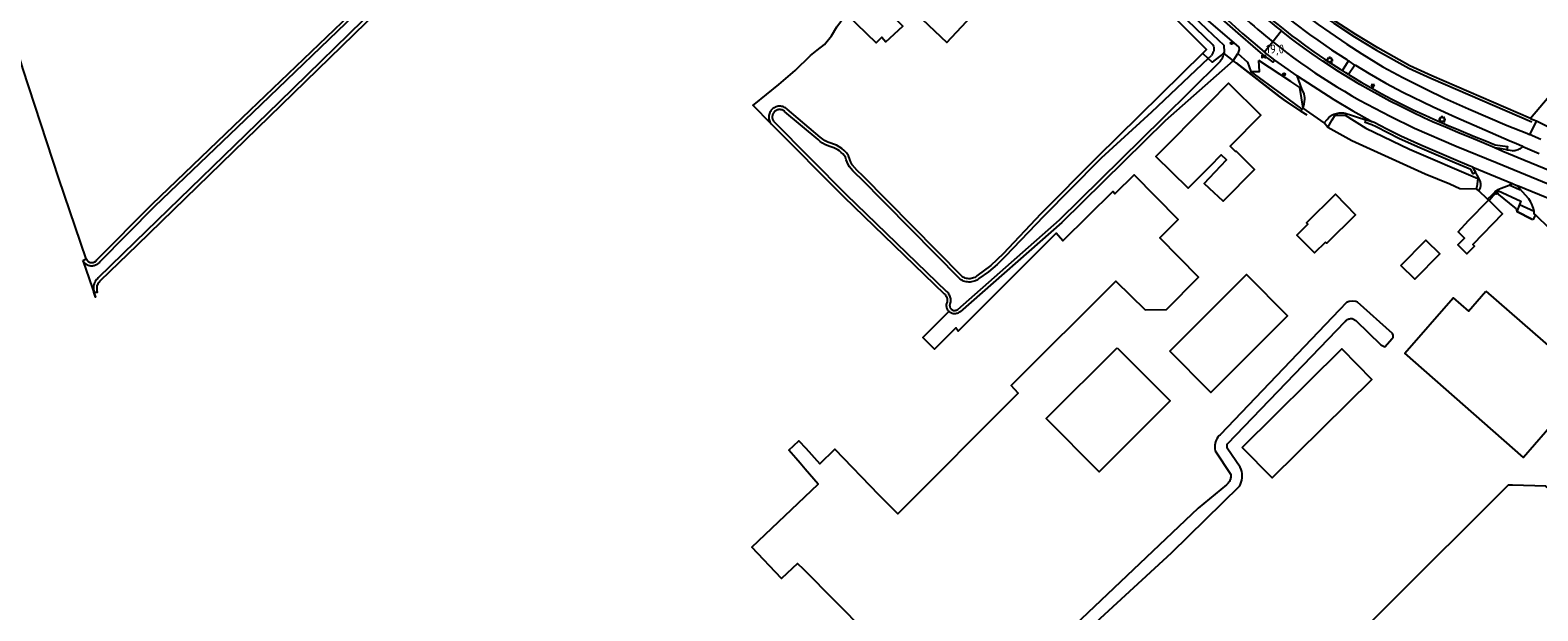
# Model space of a CAD drawing. Header units: metres. Extents: x 121613 to 124518, y 449573 to 453879.
# Tile 67 of 71: x 122669 to 123092, y 452144 to 452307. Entities that reach past the tile are written whole.
import ezdxf

# ---------------------------------------------------------------- set-up
doc = ezdxf.new("R2010")
doc.units = ezdxf.units.M
doc.header["$LTSCALE"] = 4
doc.layers.get('0').update_dxf_attribs({"linetype": 'CONTINUOUS'})
for name, color, linetype in [('G_BTD', 3, 'CONTINUOUS'), ('G_OTD', 32, 'CONTINUOUS'), ('G_OWG', 6, 'CONTINUOUS'), ('G_OWT', 6, 'CONTINUOUS'), ('G_PND', 1, 'CONTINUOUS'), ('G_WGD', 7, 'CONTINUOUS'), ('G_WTD', 5, 'CONTINUOUS'), ('LVGO', 3, 'CONTINUOUS'), ('PPALHM', 10, 'CONTINUOUS'), ('PVGO', 102, 'CONTINUOUS')]:
    doc.layers.add(name, color=color, linetype=linetype)
doc.layers.add('PBRD', color=7, linetype='CONTINUOUS', true_color=0xbd2877)
doc.layers.add('PPAL', color=7, linetype='CONTINUOUS', true_color=0xbd2877)
doc.styles.add('ISO', font='ISO')
doc.linetypes.add('HAAG', pattern='A,0.25,-0.25,[151,BLOK.SHX,S=0.25,R=0,X=0,Y=0],-0.25,0.25', length=1)

# ---------------------------------------------------------------- blocks, each defined once
blk = doc.blocks.new('boom')
at = {"color": 0}
for radius in [0.315, 0.225, 0.135]:
    blk.add_circle((0, 0), radius, dxfattribs=at)
blk = doc.blocks.new('verkeersteller')
at = {"color": 0}
blk.add_circle((0, 0), 0.45, dxfattribs=at)
blk = doc.blocks.new('kilometerpaal')
at = {"color": 0}
for p, q in [((-0.44, 0.44), (0.44, -0.44)), ((-0.44, -0.44), (-0.44, 0.44)), ((0.44, 0.44), (-0.44, -0.44)), ((0.44, -0.44), (0.44, 0.44))]:
    blk.add_line(p, q, dxfattribs=at)
at = {"color": 0, "style": 'ISO'}
blk.add_attdef('KILOMETERPAAL', (0.59, 0.87), '', height=2.5, dxfattribs=at)
blk = doc.blocks.new('verkeersbord')
at = {"color": 0}
for p, q in [((0.5, 0.32), (-0.5, 0.32)), ((-0.5, 0.32), (0, -0.6)), ((0, -0.6), (0.5, 0.32))]:
    blk.add_line(p, q, dxfattribs=at)
blk = doc.blocks.new('lichtmast')
at = {"color": 0}
for p, q in [((-0.6, 0), (-1, 0)), ((-0.71, 0.71), (-0.42, 0.42)), ((0, 0.6), (0, 1)), ((0.42, 0.42), (0.71, 0.71)), ((0.6, 0), (1, 0)), ((-0.42, -0.42), (-0.71, -0.71)), ((0, -0.6), (0, -1)), ((0.42, -0.42), (0.71, -0.71))]:
    blk.add_line(p, q, dxfattribs=at)
blk.add_circle((0, 0), 0.6, dxfattribs=at)
blk = doc.blocks.new('verkeersbord-pl')
at = {"linetype": 'Continuous'}
blk.add_circle((0, 0), 0.03, dxfattribs=at)

msp = doc.modelspace()

# ---------------------------------------------------------------- linework, layer by layer
at = {"layer": 'G_BTD', "linetype": 'Continuous', "transparency": 33554687}
for points in [[(122685.03, 452242.97), (122677.38, 452265.48), (122667.31, 452296.37), (122662.98, 452310.73), (122662.91, 452310.92), (122662.81, 452311.11), (122662.718, 452311.269)], [(122877.11, 452280.85), (122871.98, 452286.08), (122872.29, 452286.28), (122879.28, 452291.9), (122883.86, 452295.81), (122888.16, 452299.95), (122890.03, 452301.48), (122892.03, 452303.06), (122893.97, 452305.5), (122895.53, 452308.05), (122897.53, 452310.78), (122898.241, 452311.59)], [(123086.901, 452258.203), (123086.179, 452256.248)]]:
    msp.add_lwpolyline(points, dxfattribs=at)
at = {"layer": 'G_OTD', "linetype": 'Continuous', "transparency": 33554687}
for points in [[(123066.545, 452356.618), (123085.495, 452335.071), (123096.138, 452318.544), (123107.301, 452302.709), (123090.046, 452282.335)], [(122898.241, 452311.59), (122906.578, 452303.512), (122908.146, 452305.17), (122909.222, 452303.825), (122914.016, 452308.216), (122912.492, 452309.695), (122915.987, 452313.414), (122926.383, 452303.646), (122944.485, 452323.092), (122956.045, 452342.628), (122962.553, 452350.148)], [(123007.313, 452273.043), (123007.447, 452273.176), (123012.602, 452268.062), (123003.797, 452259.19), (123000, 452262.728), (122998.479, 452264.146), (123000, 452265.737), (123004.776, 452270.729), (123003.31, 452272.131), (123000, 452268.801), (122994.05, 452262.813), (122984.965, 452271.687), (123000, 452286.844), (123005.353, 452292.24), (123014.39, 452283.276), (123005.766, 452274.578), (123007.313, 452273.043)], [(122930.166, 452111.592), (122886.215, 452155.936), (122884.481, 452157.685), (122880.017, 452153.454), (122871.691, 452162.238), (122890.317, 452179.893), (122886.669, 452184.084), (122885.238, 452185.725), (122884.001, 452187.143), (122882.055, 452189.374), (122884.823, 452192.054), (122886.813, 452189.956), (122890.789, 452185.592), (122894.937, 452189.693), (122907.226, 452177.018), (122912.639, 452171.605), (122946.369, 452205.339), (122944.379, 452207.501), (122973.765, 452236.784), (122981.99, 452228.75), (122987.941, 452228.86), (122996.919, 452237.862), (122986.035, 452248.937), (122991.21, 452254.062), (122978.847, 452266.544), (122973.468, 452261.216), (122972.936, 452261.864), (122958.914, 452248.021), (122956.984, 452250.171), (122929.546, 452222.756), (122928.852, 452223.654), (122928.655, 452223.457), (122922.877, 452217.671), (122919.592, 452220.952), (122926.907, 452228.276)], [(123080.13, 452261.453), (123080.524, 452261.392), (123086.008, 452257.033), (123086.179, 452256.248)], [(123032.528, 452247.712), (123029.46, 452244.695), (123024.519, 452249.682), (123027.56, 452252.728), (123027.209, 452253.083), (123035.307, 452261.105), (123040.971, 452255.39), (123032.871, 452247.367), (123032.528, 452247.712)], [(123090.626, 452253.951), (123090.337, 452254.1), (123086.179, 452256.248)], [(123091.359, 452255.349), (123090.626, 452253.951)], [(123053.607, 452241.152), (123060.686, 452248.266), (123064.609, 452244.455), (123057.578, 452237.345), (123053.607, 452241.152)], [(122988.854, 452217.132), (123000, 452228.253), (123010.389, 452238.618), (123021.902, 452227.079), (123000.367, 452205.593), (123000, 452205.961), (122988.854, 452217.132)], [(123077.5, 452233.967), (123106.526, 452208.631), (123088.01, 452187.349), (123054.777, 452216.558), (123068.276, 452232.056), (123072.574, 452228.312), (123077.5, 452233.967)], [(122953, 452127.21), (122989.36, 452160.67), (123008.47, 452179.39), (123008.71, 452179.89), (123008.91, 452180.45), (123009.05, 452181.04), (123009.14, 452181.63), (123009.16, 452182.23), (123009.13, 452182.83), (123009.03, 452183.42), (123008.88, 452184), (123008.64, 452184.63), (123005, 452189.96), (123004.94, 452190.19), (123004.91, 452190.39), (123004.91, 452190.58), (123004.93, 452190.78), (123004.96, 452190.97), (123005.03, 452191.18), (123038.06, 452225.5), (123038.26, 452225.69), (123038.44, 452225.84), (123038.63, 452225.97), (123038.84, 452226.08), (123039.05, 452226.16), (123039.28, 452226.22), (123039.51, 452226.26), (123039.74, 452226.28), (123039.97, 452226.27), (123040.21, 452226.24), (123041.072, 452225.699), (123048.062, 452218.888), (123049.159, 452218.328), (123051.201, 452220.67), (123051.537, 452221.056), (123051.528, 452221.288), (123051.467, 452221.666), (123051.265, 452222.137), (123041.542, 452230.896), (123041.027, 452231.076), (123040.108, 452231.165), (123039.167, 452231.031), (123038.45, 452230.762), (123036.49, 452228.73), (123002.96, 452193.73), (123002.66, 452193.41), (123002.36, 452193.03), (123002.1, 452192.62), (123001.89, 452192.19), (123001.72, 452191.74), (123001.59, 452191.27), (123001.52, 452190.79), (123001.49, 452190.31), (123001.51, 452189.82), (123001.6, 452189.19), (123005.96, 452182.61), (123005.98, 452182.45), (123006, 452182.14), (123005.98, 452181.83), (123005.93, 452181.53), (123005.85, 452181.23), (123005.74, 452180.94), (123005.6, 452180.66), (123005.44, 452180.4), (123005.25, 452180.16), (123005.03, 452179.93), (123004.76, 452179.7), (122996.82, 452173.17), (122962.26, 452140.38)], [(122974.098, 452218.074), (122988.93, 452203.208), (122969.045, 452183.368), (122954.213, 452198.235), (122974.098, 452218.074)], [(123009.152, 452190.195), (123037.119, 452217.754), (123045.542, 452209.207), (123017.574, 452181.647), (123009.152, 452190.195)], [(123120.386, 452153.203), (123117.585, 452156.036), (123119.142, 452157.75), (123119.098, 452157.996), (123118.885, 452158.422), (123108.552, 452167.668), (123108.01, 452167.017), (123101.344, 452173.288), (123098.929, 452170.505), (123098.602, 452170.128), (123095.407, 452172.8), (123095.655, 452173.082), (123098.161, 452175.939), (123094.274, 452179.361), (123084.912, 452179.601), (123083.778, 452179.63), (123049.57, 452145.55), (123025.417, 452121.435)]]:
    msp.add_lwpolyline(points, dxfattribs=at)
at = {"layer": 'G_OWG', "linetype": 'Continuous', "transparency": 33554687}
for points in [[(123018.337, 452298.715), (123017.852, 452298.121), (123014.993, 452300.294), (123012.23, 452302.61), (123008.763, 452305.561), (123003.555, 452310.208), (123001.727, 452311.907), (122997.031, 452316.471), (122994.003, 452319.552), (122990.854, 452322.882), (122983.203, 452330.985), (122977.713, 452336.852), (122960.87, 452354.664), (122956.117, 452359.76), (122954.914, 452360.715), (122955.229, 452361.236)], [(123003.387, 452322.655), (123004.203, 452323.116), (123005.717, 452320.554), (123007.09, 452319.166), (123008.616, 452317.686), (123010.471, 452316.053), (123012.598, 452314.121), (123014.735, 452312.284), (123015.878, 452311.347), (123018.053, 452309.539), (123019.151, 452308.631), (123021.031, 452307.148), (123023.122, 452305.534), (123024.601, 452304.427), (123026.951, 452302.688), (123029.227, 452301.036), (123032.239, 452299.005), (123036.606, 452296.163), (123037.245, 452295.765)], [(123090.046, 452282.335), (123062.363, 452294.294), (123056.168, 452297.049), (123047.225, 452302.138), (123041.073, 452305.862), (123035.239, 452309.614), (123024.897, 452316.826), (123020.626, 452320.503)], [(123038.959, 452294.696), (123039.905, 452294.106), (123042.548, 452292.536), (123044.831, 452291.215), (123048.357, 452289.24), (123050.957, 452287.883), (123053.756, 452286.436), (123057.304, 452284.706), (123060.452, 452283.234), (123062.862, 452282.128), (123066.917, 452280.391), (123069.933, 452279.153), (123074.34, 452277.329), (123077.171, 452276.153), (123080.143, 452274.915), (123083.528, 452274.467), (123083.41, 452273.568)], [(123033.14, 452279.843), (123032.139, 452281.106)], [(123074.641, 452267.222), (123073.919, 452266.84), (123073.246, 452268.057), (123068.773, 452269.916), (123058.955, 452274.079), (123053.317, 452276.654), (123046.722, 452280), (123045.537, 452280.604), (123043.609, 452281.176), (123043.801, 452282.005)], [(123090.046, 452282.335), (123090.639, 452282.079)], [(123090.639, 452282.079), (123091.705, 452281.712)], [(123075.539, 452262.103), (123074.945, 452262.555)], [(123078.368, 452259.368), (123078.515, 452259.542), (123080.13, 452261.453)], [(123080.13, 452261.453), (123080.813, 452262.189)], [(123080.813, 452262.189), (123087.265, 452259.19), (123086.901, 452258.203)], [(123087.057, 452262.627), (123086.956, 452262.371), (123084.014, 452263.637)], [(123078.253, 452259.48), (123077.925, 452259.753)], [(123086.901, 452258.203), (123091.001, 452256.356)]]:
    msp.add_lwpolyline(points, dxfattribs=at)
at = {"layer": 'G_OWT', "linetype": 'Continuous', "transparency": 33554687}
for points in [[(122687.22, 452233.7), (122688.26, 452233.68), (122688.16, 452234), (122688.1, 452234.29), (122688.08, 452234.58), (122688.08, 452234.87), (122688.092, 452235.039), (122688.1, 452235.16), (122688.16, 452235.45), (122688.25, 452235.73), (122688.36, 452236), (122688.5, 452236.26), (122688.67, 452236.5), (122688.86, 452236.72), (122689.1, 452236.96), (122699.41, 452246.94), (122739.81, 452286.19), (122773.7, 452319.24), (122807.84, 452352.65), (122836.45, 452380.18), (122838.413, 452382.001), (122838.882, 452383.217), (122838.836, 452383.721)], [(122998.102, 452300.632), (122999.153, 452301.712), (122983.046, 452317.964), (122961.831, 452340.663), (122959.32, 452344.575), (122959.543, 452344.802), (122962.471, 452347.774)], [(122962.471, 452347.774), (122967.009, 452342.953), (122980.637, 452328.211), (122999.591, 452309.715), (123008.202, 452302.307), (123008.345, 452301.648), (123007.955, 452300.522)], [(122685.03, 452242.97), (122685.1, 452242.84), (122685.19, 452242.69), (122685.3, 452242.56), (122685.42, 452242.43), (122685.55, 452242.32), (122685.662, 452242.24), (122685.69, 452242.22), (122685.84, 452242.14), (122686, 452242.07), (122686.17, 452242.02), (122686.34, 452241.99), (122686.51, 452241.97), (122686.68, 452241.97), (122686.85, 452241.98), (122687.02, 452242.02), (122687.18, 452242.07), (122687.34, 452242.13), (122687.49, 452242.21), (122687.64, 452242.31), (122687.77, 452242.42), (122687.89, 452242.54), (122688.06, 452242.75), (122703.53, 452258.37), (122731, 452284.66), (122763.28, 452315.54)], [(122998.102, 452300.632), (122968.37, 452271.4), (122952.71, 452255.61), (122942.18, 452244.39), (122938.66, 452241.12), (122934.79, 452238.24), (122934.47, 452238.01), (122934.18, 452237.83), (122933.87, 452237.69), (122933.54, 452237.58), (122933.21, 452237.5), (122932.87, 452237.45), (122932.53, 452237.44), (122932.18, 452237.46), (122931.85, 452237.52), (122931.52, 452237.61), (122931.2, 452237.74), (122930.89, 452237.9), (122930.65, 452238.05), (122902.82, 452266.28), (122901.2, 452267.8), (122899.8, 452269.36), (122899.43, 452270.06), (122899.11, 452270.85), (122898.81, 452271.88), (122898.21, 452272.69), (122897.61, 452273.34), (122896.93, 452273.92), (122896.19, 452274.43), (122895.41, 452274.84), (122894.58, 452275.17), (122893.81, 452275.38), (122893.01, 452275.68), (122892.26, 452276.07), (122891.56, 452276.55), (122890.87, 452277.15), (122881.55, 452284.95), (122881.37, 452285.12), (122881.12, 452285.29), (122880.86, 452285.44), (122880.58, 452285.57), (122880.29, 452285.66), (122880, 452285.73), (122879.69, 452285.77), (122879.39, 452285.77), (122879.09, 452285.75), (122878.79, 452285.69), (122878.5, 452285.61), (122878.22, 452285.5), (122877.95, 452285.36), (122877.69, 452285.19), (122877.46, 452285), (122877.24, 452284.79), (122877.05, 452284.55), (122876.88, 452284.3), (122876.74, 452284.03), (122876.62, 452283.75), (122876.54, 452283.46), (122876.48, 452283.16), (122876.45, 452282.86), (122876.46, 452282.56), (122876.49, 452282.25), (122876.56, 452281.96), (122876.65, 452281.67), (122876.77, 452281.39), (122876.92, 452281.13), (122877.11, 452280.85)], [(122999.655, 452299.149), (122998.245, 452300.476), (122998.102, 452300.632)], [(123004.02, 452300.587), (123006.68, 452298.526)], [(123006.68, 452298.526), (123007.955, 452300.522)], [(123007.955, 452300.522), (123010.659, 452298.117), (123011.577, 452295.53)], [(123006.68, 452298.526), (122987.6, 452281.72), (122958.63, 452253.24), (122930.08, 452228.2), (122929.92, 452228.07), (122929.72, 452227.94), (122929.51, 452227.83), (122929.29, 452227.74), (122929.06, 452227.68), (122928.83, 452227.64), (122928.59, 452227.62), (122928.36, 452227.62), (122928.12, 452227.65), (122927.89, 452227.7), (122927.67, 452227.78), (122927.45, 452227.88), (122927.25, 452228), (122927.06, 452228.14), (122926.907, 452228.276)], [(123025.629, 452284.401), (123021.371, 452287.161), (123019.711, 452288.445), (123007.449, 452297.929), (123006.68, 452298.526)], [(123025.992, 452284.961), (123025.629, 452284.401)], [(122877.11, 452280.85), (122897.46, 452260.42), (122925.63, 452233.22), (122925.84, 452233.01), (122926, 452232.81), (122926.14, 452232.6), (122926.26, 452232.37), (122926.35, 452232.13), (122926.42, 452231.88), (122926.45, 452231.63), (122926.47, 452231.37), (122926.45, 452231.12), (122926.41, 452230.94), (122926.32, 452230.7), (122926.25, 452230.47), (122926.21, 452230.24), (122926.19, 452230.01), (122926.2, 452229.77), (122926.23, 452229.53), (122926.29, 452229.3), (122926.36, 452229.08), (122926.46, 452228.87), (122926.58, 452228.66), (122926.72, 452228.47), (122926.751, 452228.437)], [(122684.142, 452242.538), (122685.03, 452242.97)], [(122926.907, 452228.276), (122926.88, 452228.3), (122926.751, 452228.437)]]:
    msp.add_lwpolyline(points, dxfattribs=at)
at = {"layer": 'G_PND', "linetype": 'Continuous', "transparency": 33554687}
for points in [[(123078.368, 452259.368), (123082.194, 452255.641), (123073.793, 452247.016), (123074.286, 452246.536), (123072.191, 452244.388), (123069.605, 452246.905), (123071.496, 452248.846), (123069.691, 452250.604), (123072.656, 452253.734), (123078.11, 452259.333)], [(123078.11, 452259.333), (123078.253, 452259.48)], [(123078.368, 452259.368), (123078.253, 452259.48)]]:
    msp.add_lwpolyline(points, dxfattribs=at)
at = {"layer": 'G_WGD', "linetype": 'Continuous', "transparency": 33554687}
for points in [[(122956.662, 452360.335), (122961.446, 452355.206), (122978.289, 452337.394), (122983.779, 452331.526), (122991.429, 452323.425), (122994.572, 452320.101), (122997.588, 452317.032), (123002.271, 452312.48), (123004.087, 452310.793), (123009.282, 452306.157), (123012.738, 452303.217), (123015.456, 452300.904)], [(123004.877, 452320.238), (123006.564, 452318.62), (123008.101, 452317.129), (123009.965, 452315.488), (123012.096, 452313.553), (123014.248, 452311.703), (123015.396, 452310.762), (123017.569, 452308.956), (123018.674, 452308.042), (123020.178, 452306.855)], [(123024.877, 452312.9), (123030.457, 452308.711), (123033.718, 452306.4), (123038.55, 452303.135), (123042.717, 452300.441), (123048.642, 452296.821), (123054.246, 452293.802), (123060.713, 452290.519), (123065.89, 452288.059), (123072.609, 452285.035), (123083.468, 452280.348), (123088.96, 452278.193), (123089.704, 452277.862)], [(123022.649, 452310.023), (123023.862, 452309.069), (123028.07, 452305.88), (123030.34, 452304.276), (123034.227, 452301.598), (123038.515, 452298.829), (123038.883, 452298.509), (123039.001, 452298.455)], [(123017.771, 452303.822), (123015.456, 452300.904)], [(123020.178, 452306.855), (123017.771, 452303.822)], [(123079.991, 452274.157), (123076.879, 452275.453), (123074.049, 452276.629), (123069.644, 452278.452), (123066.623, 452279.692), (123062.555, 452281.435), (123060.133, 452282.546), (123056.978, 452284.022), (123053.416, 452285.759), (123050.607, 452287.21), (123047.996, 452288.573), (123044.456, 452290.556), (123042.165, 452291.882), (123039.511, 452293.459), (123037.829, 452294.506), (123036.199, 452295.524), (123031.82, 452298.373), (123028.792, 452300.415), (123026.503, 452302.076), (123024.148, 452303.819), (123022.663, 452304.931), (123020.178, 452306.855)], [(123018.337, 452298.715), (123015.456, 452300.904)], [(123024.598, 452294.312), (123020.158, 452297.332), (123018.337, 452298.715)], [(123037.245, 452295.765), (123039.001, 452298.455)], [(123038.959, 452294.696), (123038.23, 452295.15), (123037.245, 452295.765)], [(123040.72, 452297.317), (123038.959, 452294.696)], [(123040.72, 452297.317), (123039.118, 452298.402), (123039.001, 452298.455)], [(123040.72, 452297.317), (123040.939, 452297.258), (123044.731, 452294.922), (123049.408, 452292.265), (123054.22, 452289.726), (123062.696, 452285.565), (123069.05, 452282.674), (123075.676, 452279.784), (123084.03, 452276.21), (123086.067, 452275.294), (123087.544, 452274.676), (123087.88, 452274.47)], [(123026.309, 452285.217), (123026.567, 452286.427), (123026.658, 452287.133), (123026.732, 452287.79), (123026.732, 452288.266), (123026.66, 452288.631), (123026.502, 452289.286), (123025.922, 452290.689), (123024.598, 452294.312)], [(123024.598, 452294.312), (123034.866, 452287.637), (123040.144, 452284.503), (123045.027, 452281.788), (123045.694, 452281.436)], [(123032.139, 452281.106), (123026.309, 452285.217)], [(123032.139, 452281.106), (123032.975, 452282.054), (123033.494, 452282.641), (123033.854, 452282.925), (123034.226, 452283.163), (123034.495, 452283.325), (123034.895, 452283.517), (123035.252, 452283.655), (123035.627, 452283.783), (123036.005, 452283.847), (123036.368, 452283.905), (123036.902, 452283.939), (123037.552, 452283.887), (123038.022, 452283.817), (123038.611, 452283.658), (123039.551, 452283.362), (123041.238, 452282.801), (123043.801, 452282.005)], [(123050.684, 452282.996), (123057.52, 452279.661), (123069.205, 452274.599), (123080.63, 452269.884), (123108.158, 452258.571), (123110.565, 452257.579)], [(123043.801, 452282.005), (123044.946, 452281.647), (123045.659, 452281.407), (123045.694, 452281.436)], [(123073.797, 452268.713), (123072.823, 452269.093), (123069.088, 452270.663), (123059.282, 452274.821), (123053.664, 452277.387), (123049.719, 452279.325), (123046.13, 452281.206), (123045.694, 452281.436)], [(123091.705, 452281.712), (123089.704, 452277.862)], [(123091.705, 452281.712), (123094.854, 452280.061)], [(123079.991, 452274.157), (123080.19, 452274.074), (123082.246, 452273.224), (123083.859, 452272.545), (123088.163, 452270.781), (123093.871, 452268.408), (123098.335, 452266.585), (123099.942, 452265.905)], [(123083.41, 452273.568), (123081.442, 452273.908), (123079.991, 452274.157)], [(123083.41, 452273.568), (123083.75, 452273.51), (123084.292, 452273.437), (123084.85, 452273.404), (123084.984, 452273.303), (123085.335, 452273.336), (123085.649, 452273.379), (123085.924, 452273.447), (123086.285, 452273.557), (123086.595, 452273.672), (123086.927, 452273.816), (123087.204, 452273.96), (123087.476, 452274.142), (123087.774, 452274.369), (123087.88, 452274.47)], [(123087.88, 452274.47), (123092.421, 452272.537)], [(123092.903, 452276.439), (123089.704, 452277.862)], [(123073.797, 452268.713), (123084.984, 452264.099)], [(123074.641, 452267.222), (123074.395, 452267.672), (123073.797, 452268.713)], [(123075.539, 452262.103), (123075.893, 452262.72), (123075.963, 452262.976), (123075.982, 452263.097), (123076.031, 452263.452), (123076.074, 452263.815), (123076.056, 452264.096), (123076.013, 452264.415), (123075.992, 452264.609), (123075.927, 452264.838), (123075.838, 452265.08), (123075.742, 452265.281), (123075.539, 452265.625), (123075.048, 452266.48), (123074.641, 452267.222)], [(123077.925, 452259.753), (123075.539, 452262.103)], [(123077.925, 452259.753), (123079.323, 452261.057), (123080.375, 452262.046), (123080.931, 452262.431), (123081.267, 452262.618), (123081.822, 452262.842), (123084.014, 452263.637)], [(123084.014, 452263.637), (123084.3, 452263.74), (123084.254, 452263.819), (123084.984, 452264.099)], [(123084.984, 452264.099), (123086.4, 452263.513)], [(123087.057, 452262.627), (123086.377, 452263.42), (123086.4, 452263.513)], [(123102.368, 452256.9), (123086.4, 452263.513)], [(123091.001, 452256.356), (123090.96, 452256.635), (123090.806, 452257.148), (123090.688, 452257.555), (123090.341, 452258.341), (123090.074, 452258.886), (123089.828, 452259.378), (123089.492, 452259.837), (123088.638, 452260.821), (123087.057, 452262.627)], [(123091.359, 452255.349), (123091.061, 452255.636), (123091.025, 452256.197), (123091.001, 452256.356)], [(123095.416, 452251.437), (123091.359, 452255.349)]]:
    msp.add_lwpolyline(points, dxfattribs=at)
for points in [[(123001.686, 452318.394, 0.0306954), (123017.771, 452303.822)], [(123017.771, 452303.822, 0.0552888), (123050.684, 452282.996)]]:
    msp.add_lwpolyline(points, format="xyb", dxfattribs=at)
at = {"layer": 'G_WTD', "linetype": 'Continuous', "transparency": 33554687}
for points in [[(122837.733, 452382.701), (122835.78, 452380.89), (122807.15, 452353.35), (122773.01, 452319.94), (122766.49, 452313.58), (122739.13, 452286.9), (122698.72, 452247.65), (122688.42, 452237.67), (122688.18, 452237.44), (122687.95, 452237.18), (122687.75, 452236.91), (122687.58, 452236.63), (122687.43, 452236.33), (122687.3, 452236.02), (122687.21, 452235.69), (122687.14, 452235.37), (122687.1, 452235.03), (122687.09, 452234.7), (122687.1, 452234.36), (122687.15, 452234.03), (122687.22, 452233.7)], [(123004.02, 452300.587), (123004.178, 452301.046), (123004.067, 452302.779), (122999.355, 452307.25), (122993.241, 452313.052), (122980.306, 452326.49), (122963.614, 452344.85), (122962.608, 452345.189), (122961.601, 452344.18), (122963.01, 452342.228), (122974.304, 452329.698), (122988.743, 452314.61), (123000.965, 452302.956)], [(122762.65, 452313.58), (122731.68, 452283.95), (122704.22, 452257.67), (122688.79, 452242.09), (122688.65, 452241.9), (122688.48, 452241.73), (122688.3, 452241.58), (122688.11, 452241.44), (122687.91, 452241.32), (122687.7, 452241.21), (122687.48, 452241.13), (122687.25, 452241.06), (122687.02, 452241.01), (122686.79, 452240.99), (122686.55, 452240.98), (122686.32, 452241), (122686.08, 452241.03), (122685.85, 452241.09), (122685.63, 452241.16), (122685.41, 452241.25), (122685.21, 452241.37), (122685.01, 452241.5), (122684.82, 452241.64), (122684.65, 452241.81), (122684.49, 452241.98), (122684.35, 452242.17), (122684.23, 452242.37), (122684.142, 452242.538)], [(122999.655, 452299.149), (122983.754, 452284.083), (122969.596, 452271.178), (122969.08, 452270.68), (122953.42, 452254.89), (122942.84, 452243.72), (122940.49, 452241.46), (122937.99, 452239.38), (122935.34, 452237.48), (122935.04, 452237.26), (122934.72, 452237.06), (122934.38, 452236.89), (122934.03, 452236.75), (122933.66, 452236.64), (122933.29, 452236.56), (122932.92, 452236.52), (122932.655, 452236.506), (122932.54, 452236.5), (122932.16, 452236.53), (122931.78, 452236.58), (122931.42, 452236.67), (122931.06, 452236.79), (122930.71, 452236.93), (122930.37, 452237.11), (122930.06, 452237.32), (122902.17, 452265.61), (122901.06, 452266.62), (122900.01, 452267.69), (122899.03, 452268.82), (122898.68, 452269.45), (122898.39, 452270.1), (122898.15, 452270.77), (122897.96, 452271.46), (122897.6, 452271.96), (122897.2, 452272.42), (122896.76, 452272.85), (122896.29, 452273.23), (122895.79, 452273.58), (122895.25, 452273.88), (122894.69, 452274.13), (122894.12, 452274.33), (122893.52, 452274.49), (122892.8, 452274.75), (122892.11, 452275.08), (122891.45, 452275.47), (122890.83, 452275.92), (122890.26, 452276.44), (122880.94, 452284.24), (122880.8, 452284.37), (122880.65, 452284.48), (122880.5, 452284.57), (122880.33, 452284.66), (122880.16, 452284.73), (122879.98, 452284.78), (122879.8, 452284.81), (122879.62, 452284.83), (122879.43, 452284.84), (122879.25, 452284.83), (122879.06, 452284.8), (122878.88, 452284.75), (122878.71, 452284.69), (122878.54, 452284.62), (122878.38, 452284.52), (122878.23, 452284.42), (122878.08, 452284.3), (122877.95, 452284.17), (122877.83, 452284.03), (122877.72, 452283.88), (122877.63, 452283.72), (122877.55, 452283.56), (122877.49, 452283.38), (122877.44, 452283.2), (122877.41, 452283.02), (122877.39, 452282.84), (122877.39, 452282.65), (122877.41, 452282.47), (122877.44, 452282.28), (122877.49, 452282.11), (122877.55, 452281.93), (122877.63, 452281.77), (122877.72, 452281.61), (122877.83, 452281.46), (122898.12, 452261.08), (122926.29, 452233.89), (122926.5, 452233.68), (122926.69, 452233.46), (122926.86, 452233.22), (122927.01, 452232.96), (122927.14, 452232.69), (122927.24, 452232.41), (122927.32, 452232.13), (122927.358, 452231.908), (122927.37, 452231.84), (122927.4, 452231.54), (122927.4, 452231.25), (122927.37, 452230.95), (122927.32, 452230.66), (122927.27, 452230.55), (122927.19, 452230.36), (122927.15, 452230.21), (122927.14, 452230.09), (122927.13, 452229.91), (122927.15, 452229.73), (122927.17, 452229.61), (122927.24, 452229.42), (122927.3, 452229.28), (122927.37, 452229.18), (122927.44, 452229.08), (122927.52, 452228.99), (122927.6, 452228.9), (122927.75, 452228.8), (122927.9, 452228.7), (122928.04, 452228.64), (122928.24, 452228.58), (122928.36, 452228.56), (122928.54, 452228.55), (122928.72, 452228.56), (122928.87, 452228.6), (122929.07, 452228.66), (122929.23, 452228.74), (122929.41, 452228.86), (122957.92, 452253.97), (122986.89, 452282.44), (123002.77, 452298.09), (123003.05, 452298.4), (123003.3, 452298.73), (123003.52, 452299.09), (123003.7, 452299.46), (123003.85, 452299.85), (123004.02, 452300.587)], [(123004.02, 452300.587), (123003.998, 452300.605), (123000.76, 452298.109), (122999.655, 452299.149)], [(122999.655, 452299.149), (123000.54, 452300.029)], [(123011.577, 452295.53), (123014.008, 452295.496), (123013.807, 452298.622)], [(123025.992, 452284.961), (123020.246, 452289.174), (123011.577, 452295.53)], [(123026.309, 452285.217), (123025.348, 452291.044), (123022.83, 452292.697), (123013.807, 452298.622)], [(123026.309, 452285.217), (123025.992, 452284.961)], [(123034.429, 452281.923), (123035.249, 452283.246), (123037.999, 452283.259), (123043.845, 452279.62), (123056.101, 452273.728), (123075.214, 452265.556), (123074.998, 452263.147)], [(123033.14, 452279.843), (123034.429, 452281.923)], [(123070.158, 452262.662), (123067.377, 452263.921), (123060.456, 452266.743), (123039.945, 452276.068), (123033.14, 452279.843)], [(123074.945, 452262.555), (123070.158, 452262.662)], [(123074.945, 452262.555), (123074.998, 452263.147)], [(122684.142, 452242.538), (122687.691, 452232.264), (122687.32, 452233.38), (122687.22, 452233.7)]]:
    msp.add_lwpolyline(points, dxfattribs=at)
msp.add_lwpolyline([(123000.965, 452302.956, -0.2934878), (123000.54, 452300.029)], format="xyb", dxfattribs=at)
at = {"layer": 'LVGO', "linetype": 'HAAG', "transparency": 33554687}
for points in [[(123016.963, 452322.715), (123024.459, 452316.262), (123034.842, 452309.021), (123040.695, 452305.257), (123046.864, 452301.522), (123055.846, 452296.411), (123062.077, 452293.64), (123090.334, 452281.433)], [(123007.449, 452297.929), (123019.711, 452288.445), (123021.371, 452287.161), (123025.629, 452284.401), (123027.277, 452283.333)], [(123080.524, 452261.392), (123086.008, 452257.033)], [(123086.179, 452256.248), (123090.337, 452254.1)]]:
    msp.add_lwpolyline(points, dxfattribs=at)

# ---------------------------------------------------------------- block references
at = {"layer": 'PBRD', "transparency": 33554687}
msp.add_blockref('verkeersbord', (123045.796, 452291.444), dxfattribs=at)
at = {"layer": 'PPAL', "transparency": 33554687}
for name, p in [('lichtmast', (123033.708, 452298.721)), ('verkeersbord-pl', (123045.796, 452291.444)), ('lichtmast', (123065.234, 452282.065)), ('verkeersteller', (123080.402, 452261.605))]:
    msp.add_blockref(name, p, dxfattribs=at)
at = {"layer": 'PPALHM', "transparency": 33554687}
msp.add_blockref('kilometerpaal', (123015.25, 452299.687), dxfattribs=at).add_auto_attribs({'KILOMETERPAAL': '19,0'})
at = {"layer": 'PVGO', "transparency": 33554687}
for p in [(123006.206, 452303.438), (123020.924, 452294.701)]:
    msp.add_blockref('boom', p, dxfattribs=at)

doc.saveas('drawing.dxf')
